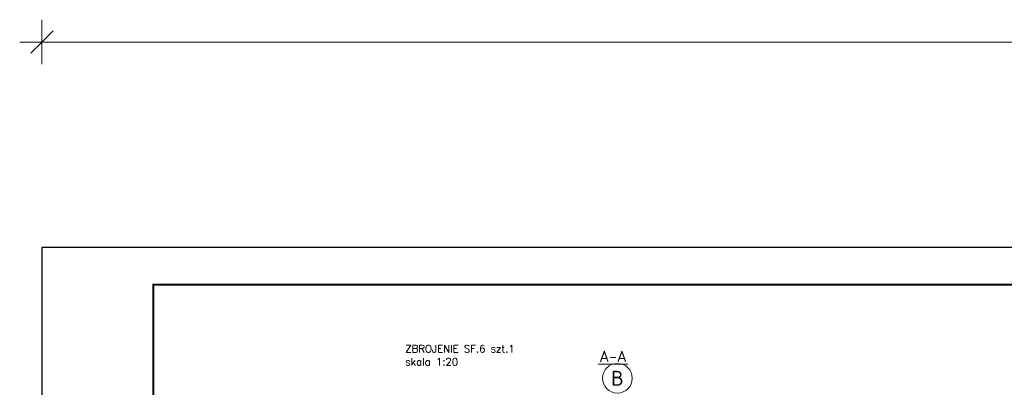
# Model space of a CAD drawing. Extents: x 327147 to 347605, y -113989 to -104075.
# Tile 6 of 16: x 327147 to 332454, y -106341 to -104362. Entities that reach past the tile are written whole.
import ezdxf
from ezdxf.enums import TextEntityAlignment as Align

# ---------------------------------------------------------------- set-up
doc = ezdxf.new("R2010")
doc.units = 0
doc.header["$LTSCALE"] = 5
doc.header["$MEASUREMENT"] = 0
doc.layers.add('_FORMATKA', color=8, linetype='Continuous', lineweight=15, plot=False)
for name, color, linetype, lineweight in [('_RAMKA', 7, 'Continuous', 35), ('AutoCAD_Structural_Detailing_symbole graficzne', 7, 'Continuous', 13), ('PS_DIM', 4, 'Continuous', 13)]:
    doc.layers.add(name, color=color, linetype=linetype, lineweight=lineweight)
doc.styles.add('marta_B', font='isocpeur.ttf')
doc.styles.add('simplex', font='simplex.shx', dxfattribs={"width": 0.9})
doc.styles.add('style1', font='simplex.shx')
doc.dimstyles.new('1_10_PRZ', dxfattribs={"dimtxt": 2, "dimasz": 1, "dimexe": 2, "dimexo": 5, "dimgap": 1, "dimtad": 1, "dimdec": 0, "dimlfac": 10, "dimtxsty": 'simplex', "dimblk": 'dimznak', "dimcen": 2, "dimse1": 1, "dimse2": 1, "dimclrt": 3, "dimadec": 1, "dimazin": 0, "dimtfac": 1, "dimtdec": 0, "dimtix": 1, "dimtmove": 2, "dimatfit": 3, "dimldrblk": 'dim-grot', "dimfxl": 1, "dimarcsym": 0})

# ---------------------------------------------------------------- blocks, each defined once
blk = doc.blocks.new('dimznak')
at = {"color": 0}
for points in [[(0, 2), (0, -2)], [(-2, 0), (2, 0)]]:
    blk.add_lwpolyline(points, dxfattribs=at)
at = {"color": 3}
blk.add_lwpolyline([(1, 1), (-1, -1)], dxfattribs=at)
blk = doc.blocks.new('*D22')
at = {"color": 252, "lineweight": -2, "transparency": 16777216}
blk.add_line((-797, 475.33), (-3, 475.33), dxfattribs=at)
at = {"layer": 'Defpoints', "color": 0, "transparency": 16777216}
for p in [(0, 475.33), (-800, 420), (0, 420)]:
    blk.add_point(p, dxfattribs=at)
at = {"color": 252, "lineweight": -2, "transparency": 16777216, "xscale": 3, "yscale": 3, "zscale": 3, "rotation": 180}
blk.add_blockref('dimznak', (-800, 475.33), dxfattribs=at)
at = {"color": 252, "lineweight": -2, "transparency": 16777216, "xscale": 3, "yscale": 3, "zscale": 3}
blk.add_blockref('dimznak', (0, 475.33), dxfattribs=at)
at = {"color": 252, "transparency": 16777216, "insert": (-400, 485.83), "char_height": 15, "attachment_point": 5, "style": 'simplex'}
blk.add_mtext('800', dxfattribs=at)
blk = doc.blocks.new('dim-grot')
blk.add_hatch(color=256).paths.add_polyline_path([(0, 0), (-2, 0.5), (-2, -0.5)])
blk.add_lwpolyline([(0, 0), (-2, 0.5), (-2, -0.5), (0, 0)])
blk = doc.blocks.new('*U16')
at = {"layer": '_FORMATKA', "lineweight": -3}
blk.add_lwpolyline([(-800, 0), (0, 0), (0, 420), (-800, 420)], close=True, dxfattribs=at)
at = {"layer": '_RAMKA', "lineweight": -3, "const_width": 0.5}
blk.add_lwpolyline([(-770, 10), (-10, 10), (-10, 410), (-770, 410)], close=True, dxfattribs=at)
dim = blk.add_linear_dim(base=(0, 475.33), p1=(-800, 420), p2=(0, 420), dimstyle='1_10_PRZ', override={"dimscale": 3, "dimtxt": 5, "dimlfac": 1, "dimclrd": 252, "dimclrt": 252})
dim.commit()
dim.dimension.update_dxf_attribs({"geometry": '*D22', "text_midpoint": (-400, 485.83)})

msp = doc.modelspace()

# ---------------------------------------------------------------- linework, layer by layer
at = {"layer": 'AutoCAD_Structural_Detailing_symbole graficzne', "color": 0, "lineweight": 0}
msp.add_line((330264.18, -106216.49), (330426.18, -106216.49), dxfattribs=at)
at = {"layer": 'AutoCAD_Structural_Detailing_symbole graficzne', "color": 1, "linetype": 'Continuous', "lineweight": 18}
msp.add_circle((330368.83, -106292.49), 80, dxfattribs=at)

# ---------------------------------------------------------------- block references
at = {"layer": 'PS_DIM', "xscale": 20, "yscale": 20, "zscale": 20}
msp.add_blockref('*U16', (343267.28, -113988.82), dxfattribs=at)

# ---------------------------------------------------------------- texts
at = {"layer": 'AutoCAD_Structural_Detailing_symbole graficzne', "color": 2, "style": 'style1'}
for s, p in [('ZBROJENIE SF.6 szt.1', (329225.52, -106165.51)), ('skala 1:20', (329225.52, -106236.23))]:
    msp.add_text(s, height=40, dxfattribs=at).set_placement(p, align=Align.BOTTOM_LEFT)
at = {"layer": 'AutoCAD_Structural_Detailing_symbole graficzne', "color": 2, "attachment_point": 5, "style": 'marta_B'}
for s, insert, char_height in [('A-A', (330345.18, -106174.49), 60), ('B', (330368.83, -106292.49), 80)]:
    msp.add_mtext(s, dxfattribs=dict(at, insert=insert, char_height=char_height))

doc.saveas('drawing.dxf')
